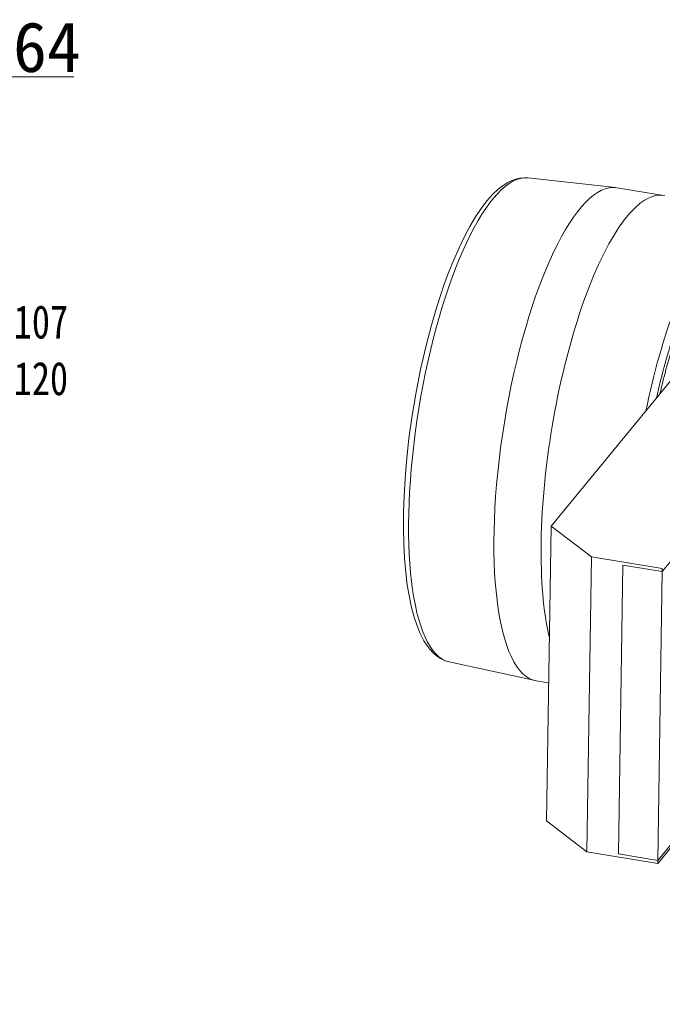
# Model space of a CAD drawing. Header units: millimetres. Extents: x 0 to 3066, y -1 to 2172.
# Tile 15 of 31: x 1135 to 1521, y 632 to 1223. Entities that reach past the tile are written whole.
import ezdxf
from ezdxf.lldxf.tags import DXFTag

# ---------------------------------------------------------------- set-up
doc = ezdxf.new("R2010")
doc.units = ezdxf.units.MM
doc.layers.add('1', color=7, linetype='Continuous', true_color=0xffffff)
doc.styles.add('宋体', font='SimSun.ttf')
tags = doc.linetypes.add('DASHED', pattern=[25.72, 12.86, -12.86]).pattern_tags.tags
tags[6:7] = [DXFTag(74, 4), DXFTag(75, 0), DXFTag(340, '0'), DXFTag(46, 0.0), DXFTag(50, 0.0), DXFTag(44, 0.0), DXFTag(45, 0.0)]
tags[4:5] = [DXFTag(74, 4), DXFTag(75, 0), DXFTag(340, '0'), DXFTag(46, 0.0), DXFTag(50, 0.0), DXFTag(44, 0.0), DXFTag(45, 0.0)]
doc.dimstyles.get("Standard").update_dxf_attribs({"dimtxt": 0.18, "dimasz": 0.18, "dimexe": 0.18, "dimexo": 0.0625, "dimgap": 0.09, "dimtad": 0, "dimtih": 1, "dimtoh": 1, "dimdec": 4, "dimzin": 0, "dimdsep": 46, "dimtxsty": 'Standard', "dimcen": 0.09, "dimadec": 0, "dimazin": 0, "dimtfac": 1, "dimtdec": 4, "dimtofl": 0, "dimtmove": 0, "dimatfit": 3, "dimfxl": 0, "dimtolj": 1, "dimtzin": 0, "dimarcsym": 0})

# ---------------------------------------------------------------- blocks, each defined once
blk = doc.blocks.new('_U7')
at = {"layer": '1', "color": 7, "linetype": 'Continuous', "lineweight": 13, "transparency": 16777216}
for p, q in [((1071.32, 1188.38), (1008.47, 1127.63)), ((1167.71, 1188.38), (1071.32, 1188.38)), ((695.98, 825.64), (696.16, 825.64)), ((696.07, 825.55), (696.07, 825.73))]:
    blk.add_line(p, q, dxfattribs=at)
blk.add_solid([(1008.18, 1127.93), (1008.76, 1127.33), (1006.67, 1125.89)], dxfattribs=at)
at = {"layer": 'Defpoints', "color": 0, "linetype": 'Continuous', "lineweight": 13, "transparency": 16777216}
for p in [(1006.67, 1125.89), (385.46, 525.39)]:
    blk.add_point(p, dxfattribs=at)
at = {"layer": '1', "color": 7, "linetype": 'Continuous', "lineweight": 13, "transparency": 16777216, "insert": (1126.23, 1221.38), "char_height": 30, "attachment_point": 2, "style": '宋体'}
blk.add_mtext('\\A1;%%c864', dxfattribs=at)

msp = doc.modelspace()

# ---------------------------------------------------------------- linework, layer by layer
at = {"layer": '1', "color": 7, "linetype": 'Continuous', "lineweight": 13}
for p, q in [((1492.962, 1122.003), (1440.386, 1127.774)), ((1521.94, 1117.297), (1493.627, 1121.912)), ((1528.171, 1008.478), (1454.183, 918.692)), ((1588.356, 973.214), (1520.974, 891.445)), ((1454.183, 918.692), (1451.406, 741.676)), ((1478.533, 900.174), (1454.183, 918.692)), ((1475.756, 723.158), (1478.533, 900.174)), ((1521.003, 893.251), (1478.533, 900.174)), ((1497.38, 895.291), (1494.66, 721.887)), ((1497.38, 895.291), (1520.974, 891.445)), ((1520.974, 891.445), (1497.38, 895.291)), ((1521.003, 893.251), (1520.974, 891.445)), ((1518.254, 718.041), (1520.974, 891.445)), ((1393.015, 837.17), (1444.702, 825.946)), ((1445.362, 825.82), (1452.708, 824.623)), ((1518.226, 716.235), (1559.317, 766.099)), ((1518.254, 718.041), (1558.029, 766.309)), ((1451.406, 741.676), (1475.756, 723.158)), ((1475.756, 723.158), (1518.226, 716.235)), ((1518.254, 718.041), (1494.66, 721.887)), ((1494.66, 721.887), (1518.254, 718.041)), ((1518.226, 716.235), (1518.254, 718.041))]:
    msp.add_line(p, q, dxfattribs=at)
for points in [[(1440.253, 1127.731), (1437.832, 1127.876), (1435.399, 1127.609), (1432.994, 1127.043), (1430.63, 1126.182), (1428.312, 1125.05), (1426.038, 1123.664), (1422.54, 1120.998), (1419.114, 1117.762), (1415.744, 1113.974)], [(1415.744, 1113.974), (1412.279, 1109.449), (1408.862, 1104.351), (1405.497, 1098.699), (1402.19, 1092.512), (1398.953, 1085.817), (1395.795, 1078.64), (1392.903, 1071.461), (1390.103, 1063.91), (1387.407, 1056.017), (1384.825, 1047.816), (1382.368, 1039.34), (1378.964, 1026.295), (1375.89, 1012.842), (1373.174, 999.107), (1370.841, 985.22), (1368.913, 971.311), (1367.41, 957.512), (1366.556, 947.129), (1365.963, 936.941), (1365.633, 927.005), (1365.57, 917.374), (1365.773, 908.098), (1366.232, 899.382), (1366.946, 891.098), (1367.914, 883.288), (1369.134, 875.985), (1370.46, 869.813), (1371.991, 864.106), (1373.73, 858.881), (1375.683, 854.148), (1377.859, 849.918), (1379.562, 847.21), (1381.399, 844.769), (1383.383, 842.605), (1385.526, 840.735), (1387.835, 839.191), (1390.3, 837.984), (1392.916, 837.252)]]:
    msp.add_lwpolyline(points, dxfattribs=at)
for centre, major_axis, start_param, end_param in [((1417.352, 982.366), (23.688, 145.319), 0.0174905, 3.1243293), ((1469.495, 973.866), (24.133, 148.046), 0.0000154, 3.1415099), ((1417.352, 982.366), (23.688, 145.319), 0.0153307, 0.0174905), ((1497.808, 969.251), (-24.133, -148.046), 3.1261947, 5.1777528), ((1549.95, 960.751), (-23.688, -145.319), 4.0987139, 4.5729962), ((1554.434, 960.02), (22.885, 140.391), 1.0918171, 1.3450098), ((1497.808, 969.251), (-24.133, -148.046), 5.1777528, 5.6700993), ((1417.352, 982.366), (23.688, 145.319), 3.1243293, 3.1261947)]:
    msp.add_ellipse(centre, major_axis=major_axis, ratio=0.2926324, start_param=start_param, end_param=end_param, dxfattribs=at)
at = {"layer": '1', "color": 7, "linetype": 'DASHED', "lineweight": 13}
msp.add_ellipse((1554.434, 960.02), major_axis=(23.65, 145.085), ratio=0.2926324, start_param=1.0687611, end_param=1.3714936, dxfattribs=at)

# ---------------------------------------------------------------- texts
at = {"layer": '1', "color": 7, "linetype": 'Continuous', "lineweight": 13, "insert": (1104.279, 995.167), "char_height": 20, "attachment_point": 8, "line_spacing_factor": 1.019642, "style": '宋体'}
msp.add_mtext('\\f宋体|b0|i0;\\W0.8000;电子限位107\\P机械限位120', dxfattribs=at)

# ---------------------------------------------------------------- dimensions: what is measured, and where the dimension line sits
at = {"layer": '1', "color": 7, "linetype": 'Continuous', "lineweight": 13}
dim = msp.add_diameter_dim_2p(p1=(385.461, 525.395), p2=(1006.672, 1125.889), dimstyle='Standard', override={"dimtxt": 30, "dimasz": 2.5, "dimexe": 0.5, "dimexo": 0.5, "dimgap": 3, "dimtad": 1, "dimtih": 1, "dimtoh": 1, "dimdec": 2, "dimlfac": 1, "dimzin": 8, "dimdsep": 46, "dimlunit": 2, "dimpost": '%%c<>', "dimtxsty": '宋体', "dimsah": 1, "dimse1": 0, "dimse2": 0, "dimsd1": 0, "dimsd2": 0, "dimclrd": 7, "dimclre": 7, "dimclrt": 7, "dimtol": 0, "dimtm": -0.05, "dimtfac": 0.116667, "dimtdec": 2, "dimtmove": 0, "dimtzin": 8, "dimlwd": 13, "dimlwe": 13}, dxfattribs=at)
dim.commit()
dim.dimension.update_dxf_attribs({"geometry": '_U7', "text_midpoint": (1126.231, 1188.381), "dimtype": 163})

doc.saveas('drawing.dxf')
